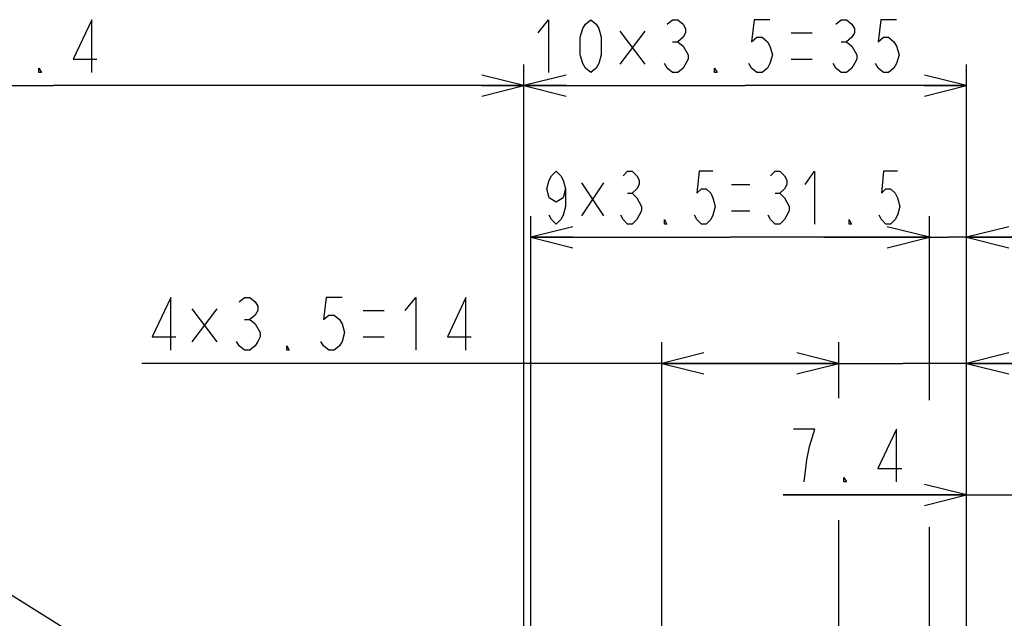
# Model space of a CAD drawing. Extents: x 33 to 410, y 12 to 287.
# Tile 12 of 18: x 217 to 264, y 108 to 137. Entities that reach past the tile are written whole.
import ezdxf

# ---------------------------------------------------------------- set-up
doc = ezdxf.new("R2010")
doc.units = 0
doc.header["$LTSCALE"] = 23.1
doc.layers.get('0').update_dxf_attribs({"linetype": 'CONTINUOUS'})
doc.layers.add('ALL_DIM', color=7, linetype='CONTINUOUS')
doc.layers.add('ALL_NOTE', color=7, linetype='CONTINUOUS')
doc.dimstyles.get("Standard").update_dxf_attribs({"dimtxt": 2.5, "dimasz": 2.5, "dimexe": 1.25, "dimexo": 0.625, "dimtad": 1, "dimcen": 2.5, "dimazin": 3, "dimtfac": 1, "dimtmove": 0, "dimatfit": 3})

# ---------------------------------------------------------------- blocks, each defined once
blk = doc.blocks.new('_OPEN')
at = {"color": 0, "linetype": 'BYBLOCK'}
for p, q in [((0, 0), (-1, 0.25)), ((-1, -0.25), (0, 0)), ((-1, 0), (0, 0))]:
    blk.add_line(p, q, dxfattribs=at)
blk = doc.blocks.new('*D22')
at = {"layer": 'ALL_DIM', "color": 2, "linetype": 'CONTINUOUS'}
for p, q in [((261.972, 85.163), (261.972, 115.27)), ((266.394, 85.163), (266.394, 115.27)), ((261.972, 114.27), (253.266, 114.27)), ((253.266, 114.27), (264.183, 114.27)), ((271.394, 114.27), (264.183, 114.27)), ((266.394, 114.27), (271.394, 114.27))]:
    blk.add_line(p, q, dxfattribs=at)
at = {"layer": 'ALL_DIM', "color": 2, "linetype": 'CONTINUOUS', "xscale": 2, "yscale": 2, "zscale": 2}
blk.add_blockref('_OPEN', (261.972, 114.27), dxfattribs=at)
at = {"layer": 'ALL_DIM', "color": 2, "linetype": 'CONTINUOUS', "xscale": 2, "yscale": 2, "zscale": 2, "rotation": 180}
blk.add_blockref('_OPEN', (266.394, 114.27), dxfattribs=at)
blk = doc.blocks.new('*D23')
at = {"layer": 'ALL_DIM', "color": 2, "linetype": 'CONTINUOUS'}
for p, q in [((260.202, 118.763), (260.202, 127.489)), ((261.972, 85.163), (261.972, 127.489)), ((260.202, 126.489), (255.202, 126.489)), ((255.202, 126.489), (261.087, 126.489)), ((270.69, 126.489), (261.087, 126.489)), ((261.972, 126.489), (270.69, 126.489)), ((260.202, 91.283), (260.202, 112.745))]:
    blk.add_line(p, q, dxfattribs=at)
at = {"layer": 'ALL_DIM', "color": 2, "linetype": 'CONTINUOUS', "xscale": 2, "yscale": 2, "zscale": 2}
blk.add_blockref('_OPEN', (260.202, 126.489), dxfattribs=at)
at = {"layer": 'ALL_DIM', "color": 2, "linetype": 'CONTINUOUS', "xscale": 2, "yscale": 2, "zscale": 2, "rotation": 180}
blk.add_blockref('_OPEN', (261.972, 126.489), dxfattribs=at)
blk = doc.blocks.new('*D24')
at = {"layer": 'ALL_DIM', "color": 2, "linetype": 'CONTINUOUS'}
for p, q in [((241.302, 91.283), (241.302, 127.489)), ((260.202, 118.962), (260.202, 127.489)), ((241.302, 126.489), (250.752, 126.489)), ((260.202, 126.489), (250.752, 126.489))]:
    blk.add_line(p, q, dxfattribs=at)
at = {"layer": 'ALL_DIM', "color": 2, "linetype": 'CONTINUOUS', "xscale": 2, "yscale": 2, "zscale": 2, "rotation": 180}
blk.add_blockref('_OPEN', (241.302, 126.489), dxfattribs=at)
at = {"layer": 'ALL_DIM', "color": 2, "linetype": 'CONTINUOUS', "xscale": 2, "yscale": 2, "zscale": 2}
blk.add_blockref('_OPEN', (260.202, 126.489), dxfattribs=at)
blk = doc.blocks.new('*D25')
at = {"layer": 'ALL_DIM', "color": 2, "linetype": 'CONTINUOUS'}
for p, q in [((255.912, 118.88), (255.912, 121.508)), ((261.972, 118.498), (261.972, 121.508)), ((255.912, 120.508), (250.912, 120.508)), ((250.912, 120.508), (258.942, 120.508)), ((277.232, 120.508), (258.942, 120.508)), ((261.972, 120.508), (277.232, 120.508)), ((255.912, 97.403), (255.912, 113.067))]:
    blk.add_line(p, q, dxfattribs=at)
at = {"layer": 'ALL_DIM', "color": 2, "linetype": 'CONTINUOUS', "xscale": 2, "yscale": 2, "zscale": 2}
blk.add_blockref('_OPEN', (255.912, 120.508), dxfattribs=at)
at = {"layer": 'ALL_DIM', "color": 2, "linetype": 'CONTINUOUS', "xscale": 2, "yscale": 2, "zscale": 2, "rotation": 180}
blk.add_blockref('_OPEN', (261.972, 120.508), dxfattribs=at)
blk = doc.blocks.new('*D26')
at = {"layer": 'ALL_DIM', "color": 2, "linetype": 'CONTINUOUS'}
for p, q in [((247.512, 97.403), (247.512, 121.508)), ((255.912, 118.857), (255.912, 121.508)), ((251.712, 120.508), (222.848, 120.508)), ((247.512, 120.508), (251.712, 120.508)), ((255.912, 120.508), (251.712, 120.508))]:
    blk.add_line(p, q, dxfattribs=at)
at = {"layer": 'ALL_DIM', "color": 2, "linetype": 'CONTINUOUS', "xscale": 2, "yscale": 2, "zscale": 2, "rotation": 180}
blk.add_blockref('_OPEN', (247.512, 120.508), dxfattribs=at)
at = {"layer": 'ALL_DIM', "color": 2, "linetype": 'CONTINUOUS', "xscale": 2, "yscale": 2, "zscale": 2}
blk.add_blockref('_OPEN', (255.912, 120.508), dxfattribs=at)
blk = doc.blocks.new('*D27')
at = {"layer": 'ALL_DIM', "color": 2, "linetype": 'CONTINUOUS'}
for p, q in [((240.972, 85.163), (240.972, 134.678)), ((261.972, 119.334), (261.972, 134.678)), ((240.972, 133.678), (251.472, 133.678)), ((261.972, 133.678), (251.472, 133.678))]:
    blk.add_line(p, q, dxfattribs=at)
at = {"layer": 'ALL_DIM', "color": 2, "linetype": 'CONTINUOUS', "xscale": 2, "yscale": 2, "zscale": 2, "rotation": 180}
blk.add_blockref('_OPEN', (240.972, 133.678), dxfattribs=at)
at = {"layer": 'ALL_DIM', "color": 2, "linetype": 'CONTINUOUS', "xscale": 2, "yscale": 2, "zscale": 2}
blk.add_blockref('_OPEN', (261.972, 133.678), dxfattribs=at)
blk = doc.blocks.new('*D28')
at = {"layer": 'ALL_DIM', "color": 2, "linetype": 'CONTINUOUS'}
for p, q in [((196.362, 68.809), (196.362, 134.678)), ((240.972, 85.163), (240.972, 134.678)), ((196.362, 133.678), (218.667, 133.678)), ((240.972, 133.678), (218.667, 133.678))]:
    blk.add_line(p, q, dxfattribs=at)
at = {"layer": 'ALL_DIM', "color": 2, "linetype": 'CONTINUOUS', "xscale": 2, "yscale": 2, "zscale": 2, "rotation": 180}
blk.add_blockref('_OPEN', (196.362, 133.678), dxfattribs=at)
at = {"layer": 'ALL_DIM', "color": 2, "linetype": 'CONTINUOUS', "xscale": 2, "yscale": 2, "zscale": 2}
blk.add_blockref('_OPEN', (240.972, 133.678), dxfattribs=at)

msp = doc.modelspace()

# ---------------------------------------------------------------- linework, layer by layer
at = {"layer": 'ALL_DIM', "color": 2, "linetype": 'CONTINUOUS'}
for p, q in [((246.707, 136.256), (245.52, 134.693)), ((245.52, 136.256), (246.707, 134.693)), ((253.645, 136.178), (254.645, 136.178)), ((248.02, 135.761), (248.27, 135.761)), ((256.02, 135.761), (256.27, 135.761)), ((253.645, 134.928), (254.645, 134.928)), ((244.746, 129.067), (243.707, 127.505)), ((243.707, 129.067), (244.746, 127.505)), ((250.816, 128.989), (251.691, 128.989)), ((245.894, 128.572), (246.113, 128.572)), ((252.894, 128.572), (253.113, 128.572)), ((250.816, 127.739), (251.691, 127.739)), ((226.411, 123.086), (225.223, 121.524)), ((225.223, 123.086), (226.411, 121.524)), ((233.348, 123.008), (234.348, 123.008)), ((227.723, 122.592), (227.973, 122.592)), ((233.348, 121.758), (234.348, 121.758)), ((254.766, 117.395), (253.766, 117.395))]:
    msp.add_line(p, q, dxfattribs=at)
for points in [[(220.476, 134.303), (220.476, 136.803), (219.601, 134.928), (220.726, 134.928)], [(241.645, 136.178), (242.145, 136.803), (242.145, 134.303)], [(244.145, 134.303), (243.895, 134.511), (243.77, 134.72), (243.645, 135.136), (243.645, 135.97), (243.77, 136.386), (243.895, 136.595), (244.145, 136.803), (244.395, 136.595), (244.52, 136.386), (244.645, 135.97), (244.645, 135.136), (244.52, 134.72), (244.395, 134.511), (244.145, 134.303)], [(247.77, 136.595), (248.02, 136.803), (248.27, 136.803), (248.52, 136.595), (248.645, 136.386), (248.645, 136.178), (248.52, 135.97), (248.27, 135.761), (248.52, 135.553)], [(252.645, 136.803), (251.895, 136.803), (251.77, 135.761), (252.02, 135.97), (252.27, 135.97), (252.52, 135.761), (252.645, 135.553), (252.77, 135.136), (252.645, 134.72), (252.52, 134.511), (252.27, 134.303), (252.02, 134.303), (251.77, 134.511), (251.645, 134.72)], [(255.77, 136.595), (256.02, 136.803), (256.27, 136.803), (256.52, 136.595), (256.645, 136.386), (256.645, 136.178), (256.52, 135.97), (256.27, 135.761), (256.52, 135.553), (256.77, 135.136)], [(258.645, 136.803), (257.895, 136.803), (257.77, 135.761), (258.02, 135.97), (258.27, 135.97), (258.52, 135.761), (258.645, 135.553), (258.77, 135.136), (258.645, 134.72), (258.52, 134.511), (258.27, 134.303), (258.02, 134.303), (257.77, 134.511), (257.645, 134.72)], [(248.52, 135.553), (248.77, 135.136), (248.77, 134.928)], [(256.77, 135.136), (256.77, 134.928), (256.645, 134.72), (256.52, 134.511), (256.27, 134.303), (256.02, 134.303), (255.77, 134.511), (255.645, 134.72)], [(218.101, 134.303), (217.976, 134.303), (217.976, 134.511), (218.101, 134.303)], [(248.77, 134.928), (248.52, 134.511), (248.27, 134.303), (248.02, 134.303), (247.77, 134.511), (247.645, 134.72)], [(250.145, 134.303), (250.02, 134.303), (250.02, 134.511), (250.145, 134.303)], [(242.941, 128.781), (242.832, 128.364), (242.504, 128.156), (242.176, 128.364), (242.066, 128.781), (242.176, 129.197), (242.285, 129.406), (242.504, 129.614), (242.722, 129.406), (242.832, 129.197), (242.941, 128.781), (242.941, 127.947), (242.832, 127.531), (242.722, 127.322), (242.504, 127.114), (242.285, 127.322), (242.176, 127.531)], [(245.676, 129.406), (245.894, 129.614), (246.113, 129.614), (246.332, 129.406), (246.441, 129.197), (246.441, 128.989), (246.332, 128.781), (246.113, 128.572), (246.332, 128.364)], [(249.941, 129.614), (249.285, 129.614), (249.176, 128.572), (249.394, 128.781), (249.613, 128.781), (249.832, 128.572), (249.941, 128.364), (250.051, 127.947), (249.941, 127.531), (249.832, 127.322), (249.613, 127.114), (249.394, 127.114), (249.176, 127.322), (249.066, 127.531)], [(252.676, 129.406), (252.894, 129.614), (253.113, 129.614), (253.332, 129.406), (253.441, 129.197), (253.441, 128.989), (253.332, 128.781), (253.113, 128.572), (253.332, 128.364), (253.551, 127.947)], [(254.316, 128.989), (254.754, 129.614), (254.754, 127.114)], [(258.691, 129.614), (258.035, 129.614), (257.926, 128.572), (258.144, 128.781), (258.363, 128.781), (258.582, 128.572), (258.691, 128.364), (258.801, 127.947), (258.691, 127.531), (258.582, 127.322), (258.363, 127.114), (258.144, 127.114), (257.926, 127.322), (257.816, 127.531)], [(246.332, 128.364), (246.551, 127.947), (246.551, 127.739), (246.441, 127.531), (246.332, 127.322), (246.113, 127.114), (245.894, 127.114), (245.676, 127.322), (245.566, 127.531)], [(253.551, 127.947), (253.551, 127.739), (253.441, 127.531), (253.332, 127.322), (253.113, 127.114), (252.894, 127.114), (252.676, 127.322), (252.566, 127.531)], [(247.754, 127.114), (247.644, 127.114), (247.644, 127.322), (247.754, 127.114)], [(256.504, 127.114), (256.394, 127.114), (256.394, 127.322), (256.504, 127.114)], [(224.223, 121.133), (224.223, 123.633), (223.348, 121.758), (224.473, 121.758)], [(227.473, 123.425), (227.723, 123.633), (227.973, 123.633), (228.223, 123.425), (228.348, 123.217), (228.348, 123.008), (228.223, 122.8), (227.973, 122.592), (228.223, 122.383)], [(232.348, 123.633), (231.598, 123.633), (231.473, 122.592), (231.723, 122.8), (231.973, 122.8), (232.223, 122.592), (232.348, 122.383), (232.473, 121.967), (232.348, 121.55), (232.223, 121.342), (231.973, 121.133), (231.723, 121.133), (231.473, 121.342), (231.348, 121.55)], [(235.348, 123.008), (235.848, 123.633), (235.848, 121.133)], [(238.223, 121.133), (238.223, 123.633), (237.348, 121.758), (238.473, 121.758)], [(228.223, 122.383), (228.473, 121.967), (228.473, 121.758), (228.348, 121.55), (228.223, 121.342), (227.973, 121.133), (227.723, 121.133), (227.473, 121.342), (227.348, 121.55)], [(229.848, 121.133), (229.723, 121.133), (229.723, 121.342), (229.848, 121.133)], [(254.266, 114.895), (254.391, 115.937), (254.516, 116.562), (254.766, 117.395)], [(258.641, 114.895), (258.641, 117.395), (257.766, 115.52), (258.891, 115.52)], [(256.266, 114.895), (256.141, 114.895), (256.141, 115.103), (256.266, 114.895)]]:
    msp.add_lwpolyline(points, dxfattribs=at)
at = {"layer": 'ALL_NOTE', "color": 2, "linetype": 'CONTINUOUS'}
msp.add_line((240.102, 94.895), (191.223, 125.375), dxfattribs=at)

# ---------------------------------------------------------------- dimensions: what is measured, and where the dimension line sits
at = {"layer": 'ALL_DIM', "color": 2, "linetype": 'CONTINUOUS'}
for base, p1, p2, picture, middle in [((196.362, 133.678), (240.972, 85.163), (196.362, 68.809), '*D28', (213.101, 134.303)), ((240.972, 133.678), (261.972, 119.334), (240.972, 85.163), '*D27', (241.145, 134.303)), ((241.302, 126.489), (260.202, 118.962), (241.302, 91.283), '*D24', (241.629, 127.114)), ((260.202, 126.489), (261.972, 85.163), (260.202, 91.283), '*D23', (268.69, 127.114)), ((247.512, 120.508), (255.912, 118.857), (247.512, 97.403), '*D26', (222.848, 121.133)), ((255.912, 120.508), (261.972, 118.498), (255.912, 97.403), '*D25', (269.232, 121.133)), ((261.972, 114.27), (266.394, 85.163), (261.972, 85.163), '*D22', (253.266, 114.895))]:
    dim = msp.add_linear_dim(base=base, p1=p1, p2=p2, angle=180, dimstyle='Standard', dxfattribs=at)
    dim.commit()
    dim.dimension.update_dxf_attribs({"geometry": picture, "text_midpoint": middle, "dimtype": 128})

doc.saveas('drawing.dxf')
